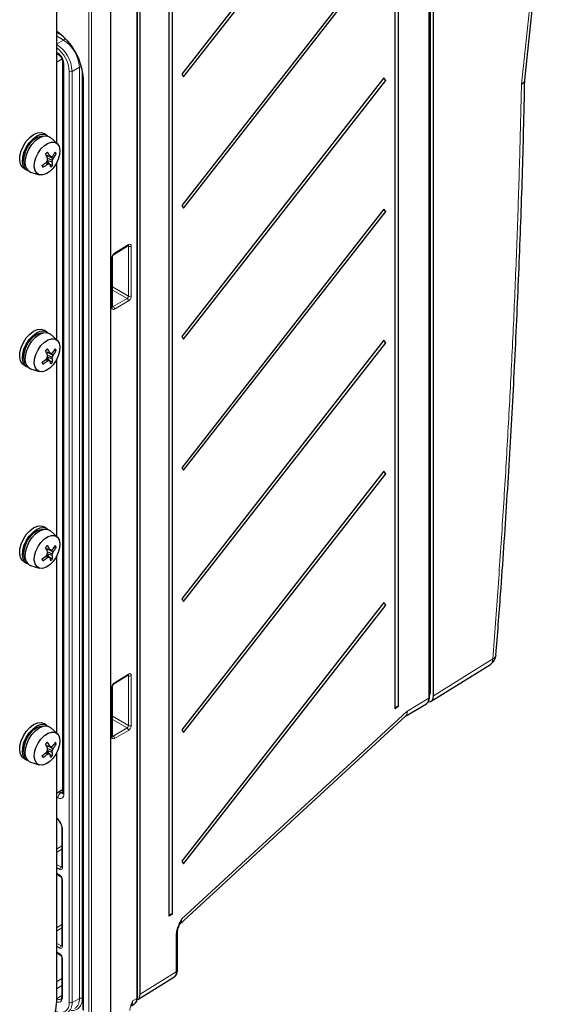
# Paper-space layout 'Blatt4' of a CAD drawing. Header units: millimetres. Extents: x 5 to 418, y 2 to 292.
# Tile 61 of 68: x 297 to 350, y 102 to 200. Entities that reach past the tile are written whole.
import ezdxf

# ---------------------------------------------------------------- set-up
doc = ezdxf.new("R2010")
doc.units = ezdxf.units.MM

psp = doc.layouts.new('Blatt4')

# ---------------------------------------------------------------- linework, layer by layer
at = {"color": 7, "linetype": 'Continuous', "lineweight": 25}
for p, q in [((347.794, 193.702), (350.439, 218.478)), ((338.281, 132.21), (338.281, 217.476)), ((338.396, 132.847), (338.396, 217.44)), ((338.673, 132.366), (338.673, 217.601)), ((335.207, 131.304), (335.207, 214.918)), ((334.84, 214.698), (334.84, 131.084)), ((333.743, 207), (313.567, 181.231)), ((313.747, 180.972), (333.923, 206.74)), ((309.148, 102.313), (309.148, 205.802)), ((309.414, 102.651), (309.414, 205.851)), ((306.449, 204.142), (306.449, 95.705)), ((321.719, 204.708), (313.567, 194.296)), ((313.747, 194.036), (321.899, 204.448)), ((312.283, 201.857), (312.283, 110.404)), ((312.65, 110.624), (312.65, 202.076)), ((301.075, 200.712), (301.075, 187.456)), ((301.075, 198.513), (301.191, 198.441)), ((301.075, 196.354), (301.3, 196.224)), ((301.629, 195.806), (301.075, 195.486)), ((301.685, 195.557), (301.685, 122.721)), ((313.567, 194.296), (313.747, 194.036)), ((303.7, 193.906), (303.701, 193.855)), ((303.701, 193.855), (303.701, 101.096)), ((333.743, 193.935), (313.567, 168.167)), ((313.747, 167.907), (333.923, 193.675)), ((333.923, 193.675), (333.743, 193.935)), ((300.095, 188.237), (299.812, 188.4)), ((301.143, 187.394), (300.481, 187.996)), ((300.893, 186.421), (301.047, 186.356)), ((300.035, 185.514), (300.199, 185.365)), ((300.048, 186.228), (300.418, 186.147)), ((300.068, 186.186), (300.524, 186.096)), ((300.122, 185.6), (300.326, 185.379)), ((300.142, 185.652), (300.416, 185.337)), ((300.165, 185.709), (300.644, 185.565)), ((300.189, 185.922), (300.669, 185.722)), ((300.34, 186.132), (300.73, 185.896)), ((301.075, 185.451), (301.075, 167.859)), ((297.813, 184.936), (298.095, 184.773)), ((298.497, 184.559), (299.349, 184.287)), ((300.418, 185.331), (300.688, 185.218)), ((313.567, 181.231), (313.747, 180.972)), ((333.743, 180.87), (313.567, 155.102)), ((313.747, 154.842), (333.923, 180.611)), ((333.923, 180.611), (333.743, 180.87)), ((306.825, 176.377), (308.215, 177.236)), ((306.647, 171.152), (306.647, 176.057)), ((300.095, 168.64), (299.812, 168.803)), ((301.143, 167.797), (300.481, 168.399)), ((313.567, 168.167), (313.747, 167.907)), ((333.743, 167.806), (313.567, 142.037)), ((333.923, 167.546), (333.743, 167.806)), ((300.893, 166.824), (301.047, 166.759)), ((313.747, 141.778), (333.923, 167.546)), ((300.035, 165.917), (300.199, 165.768)), ((300.048, 166.631), (300.418, 166.55)), ((300.068, 166.589), (300.524, 166.499)), ((300.122, 166.003), (300.326, 165.782)), ((300.142, 166.055), (300.416, 165.74)), ((300.165, 166.112), (300.644, 165.968)), ((300.189, 166.325), (300.669, 166.125)), ((300.34, 166.535), (300.73, 166.299)), ((301.075, 165.854), (301.075, 148.262)), ((297.813, 165.339), (298.095, 165.176)), ((298.497, 164.962), (299.349, 164.69)), ((300.418, 165.734), (300.688, 165.621)), ((313.567, 155.102), (313.747, 154.842)), ((333.743, 154.741), (313.567, 128.973)), ((313.747, 128.713), (333.923, 154.481)), ((333.923, 154.481), (333.743, 154.741)), ((300.095, 149.043), (299.812, 149.206)), ((301.143, 148.2), (300.481, 148.802)), ((300.893, 147.227), (301.047, 147.162)), ((300.035, 146.32), (300.199, 146.171)), ((300.048, 147.034), (300.418, 146.953)), ((300.068, 146.992), (300.524, 146.902)), ((300.122, 146.406), (300.326, 146.185)), ((300.142, 146.458), (300.416, 146.143)), ((300.165, 146.515), (300.644, 146.371)), ((300.189, 146.728), (300.669, 146.528)), ((300.34, 146.938), (300.73, 146.702)), ((301.075, 146.257), (301.075, 128.665)), ((297.813, 145.742), (298.095, 145.579)), ((298.497, 145.365), (299.349, 145.093)), ((300.418, 146.137), (300.688, 146.024)), ((313.567, 142.037), (313.747, 141.778)), ((333.743, 141.676), (313.567, 115.908)), ((313.747, 115.648), (333.923, 141.417)), ((333.923, 141.417), (333.743, 141.676)), ((338.436, 131.823), (344.357, 135.505)), ((306.825, 133.59), (308.215, 134.449)), ((306.647, 128.365), (306.647, 133.27)), ((335.9, 130.338), (337.981, 131.583)), ((335.207, 131.304), (334.84, 131.084)), ((300.095, 129.446), (299.812, 129.609)), ((313.347, 109.588), (335.901, 130.339)), ((301.143, 128.603), (300.481, 129.205)), ((313.567, 128.973), (313.747, 128.713)), ((300.893, 127.63), (301.047, 127.565)), ((300.035, 126.723), (300.199, 126.574)), ((300.048, 127.437), (300.418, 127.356)), ((300.068, 127.395), (300.524, 127.305)), ((300.122, 126.809), (300.326, 126.588)), ((300.142, 126.861), (300.416, 126.546)), ((300.165, 126.918), (300.644, 126.774)), ((300.189, 127.131), (300.669, 126.931)), ((300.34, 127.341), (300.73, 127.105)), ((301.075, 126.66), (301.075, 101.778)), ((297.813, 126.145), (298.095, 125.982)), ((298.497, 125.768), (299.349, 125.496)), ((300.418, 126.54), (300.688, 126.427)), ((301.685, 123.003), (301.075, 122.651)), ((301.619, 119.118), (301.619, 115.32)), ((313.567, 115.908), (313.747, 115.648)), ((301.075, 114.624), (301.437, 114.415)), ((301.619, 114.099), (301.619, 107.481)), ((312.65, 110.624), (312.283, 110.404)), ((313.143, 105.049), (313.143, 108.825)), ((301.075, 106.785), (301.437, 106.577)), ((301.619, 106.26), (301.619, 102.461)), ((309.176, 102.108), (312.794, 104.347)), ((308.531, 101.49), (308.855, 101.69))]:
    psp.add_line(p, q, dxfattribs=at)
at = {"color": 7, "linetype": 'Continuous', "lineweight": 18}
for p, q in [((338.225, 132.129), (338.225, 217.396)), ((309.092, 102.233), (309.092, 205.722)), ((304.296, 94.662), (304.296, 203.099)), ((304.576, 203.098), (304.576, 94.661)), ((301.178, 198.515), (301.075, 198.582)), ((301.763, 198.046), (301.075, 198.443)), ((301.785, 197.71), (301.075, 198.119)), ((301.075, 197.286), (301.785, 197.71)), ((301.075, 196.489), (301.217, 196.407)), ((301.802, 195.393), (301.802, 122.558)), ((302.351, 101.828), (302.351, 194.587)), ((302.631, 194.585), (303.355, 194.989)), ((302.631, 101.826), (302.631, 194.585)), ((303.355, 102.23), (303.355, 194.989)), ((303.636, 102.229), (303.636, 194.802)), ((303.76, 193.773), (303.759, 193.846)), ((303.76, 101.014), (303.76, 193.773)), ((306.864, 176.467), (308.253, 177.326)), ((308.251, 177.167), (308.174, 177.211)), ((308.251, 172.205), (308.251, 177.167)), ((308.536, 177.168), (308.536, 172.206)), ((306.591, 171.072), (306.591, 175.977)), ((306.647, 173.131), (308.251, 172.205)), ((308.112, 171.956), (306.647, 172.801)), ((306.722, 171.154), (308.112, 171.956)), ((308.253, 171.711), (306.864, 170.909)), ((306.647, 171.197), (306.722, 171.154)), ((338.673, 132.366), (344.589, 136.045)), ((306.864, 133.68), (308.253, 134.539)), ((308.251, 134.38), (308.174, 134.424)), ((308.251, 129.418), (308.251, 134.38)), ((308.536, 134.382), (308.536, 129.42)), ((306.591, 128.285), (306.591, 133.19)), ((338.281, 132.78), (338.396, 132.847)), ((336.041, 130.823), (338.225, 132.129)), ((313.576, 110.154), (336.041, 130.823)), ((306.647, 130.344), (308.251, 129.418)), ((308.112, 129.169), (306.647, 130.015)), ((306.722, 128.367), (308.112, 129.169)), ((308.253, 128.924), (306.864, 128.122)), ((306.647, 128.41), (306.722, 128.367)), ((301.333, 122.8), (301.495, 122.707)), ((301.495, 122.707), (301.685, 122.821)), ((301.217, 122.22), (301.075, 122.301)), ((301.678, 119.037), (301.678, 115.238)), ((301.075, 117.098), (301.619, 117.412)), ((301.619, 117.086), (301.075, 116.772)), ((301.075, 115.583), (301.534, 115.318)), ((301.395, 115.075), (301.075, 115.259)), ((301.534, 115.318), (301.619, 115.371)), ((301.075, 114.692), (301.395, 114.507)), ((301.678, 114.017), (301.678, 107.399)), ((301.075, 109.259), (301.619, 109.574)), ((301.619, 109.247), (301.075, 108.933)), ((313.03, 104.889), (313.03, 108.665)), ((301.075, 107.744), (301.534, 107.479)), ((301.395, 107.236), (301.075, 107.42)), ((301.534, 107.479), (301.619, 107.532)), ((301.075, 106.853), (301.395, 106.668)), ((301.678, 106.178), (301.678, 102.379)), ((301.619, 104.193), (301.075, 103.89)), ((309.414, 102.651), (313.03, 104.889)), ((301.619, 103.517), (301.075, 103.191)), ((301.619, 102.52), (301.075, 102.195)), ((302.631, 101.826), (303.355, 102.23)), ((308.67, 101.972), (309.092, 102.233))]:
    psp.add_line(p, q, dxfattribs=at)
at = {"color": 7, "linetype": 'Continuous', "lineweight": 18, "flags": 128}
for points in [[(347.464, 193.313), (348.791, 205.747), (350.108, 218.081)], [(301.678, 102.379), (301.664, 102.22), (301.621, 102.083), (301.553, 101.974), (301.46, 101.898), (301.347, 101.856), (301.219, 101.851), (301.079, 101.882), (301.075, 101.884)]]:
    psp.add_lwpolyline(points, dxfattribs=at)
at = {"color": 7, "linetype": 'Continuous', "lineweight": 25, "flags": 128}
for points in [[(297.485, 185.339), (297.403, 185.727), (297.425, 186.183), (297.55, 186.676), (297.769, 187.169), (298.066, 187.624), (298.417, 188.008), (298.798, 188.293), (299.181, 188.457), (299.535, 188.489), (299.812, 188.4)], [(297.768, 185.176), (297.686, 185.563), (297.708, 186.02), (297.833, 186.513), (298.052, 187.005), (298.349, 187.46), (298.7, 187.845), (299.081, 188.13), (299.463, 188.294), (299.818, 188.326), (300.119, 188.222), (300.221, 188.144)], [(298.003, 185.119), (297.9, 185.309), (297.825, 185.675), (297.853, 186.108), (297.982, 186.573), (298.2, 187.033), (298.492, 187.45), (298.832, 187.791), (299.193, 188.027), (299.547, 188.14), (299.749, 188.143)], [(298.036, 185.021), (297.954, 185.408), (297.977, 185.865), (298.102, 186.358), (298.321, 186.85), (298.617, 187.305), (298.969, 187.69), (299.35, 187.975), (299.732, 188.139), (300.087, 188.171), (300.388, 188.067), (300.481, 187.996)], [(298.933, 184.704), (298.858, 185.072), (298.886, 185.507), (299.015, 185.974), (299.234, 186.436), (299.527, 186.855), (299.869, 187.197), (300.232, 187.434), (300.587, 187.548), (300.905, 187.528), (301.161, 187.377), (301.334, 187.107), (301.409, 186.739), (301.381, 186.304), (301.252, 185.837), (301.032, 185.375), (300.74, 184.956), (300.398, 184.614), (300.035, 184.377), (299.68, 184.263), (299.362, 184.283), (299.106, 184.434), (298.933, 184.704)], [(297.813, 184.936), (297.665, 185.051), (297.485, 185.339)], [(297.485, 165.742), (297.403, 166.13), (297.425, 166.586), (297.55, 167.079), (297.769, 167.572), (298.066, 168.027), (298.417, 168.411), (298.798, 168.696), (299.181, 168.86), (299.535, 168.892), (299.812, 168.803)], [(297.768, 165.579), (297.686, 165.966), (297.708, 166.423), (297.833, 166.916), (298.052, 167.408), (298.349, 167.864), (298.7, 168.248), (299.081, 168.533), (299.463, 168.697), (299.818, 168.729), (300.119, 168.625), (300.221, 168.547)], [(298.003, 165.522), (297.9, 165.712), (297.825, 166.078), (297.853, 166.511), (297.982, 166.976), (298.2, 167.436), (298.492, 167.853), (298.832, 168.194), (299.193, 168.43), (299.547, 168.543), (299.749, 168.546)], [(298.036, 165.424), (297.954, 165.811), (297.977, 166.268), (298.102, 166.761), (298.321, 167.253), (298.617, 167.708), (298.969, 168.093), (299.35, 168.378), (299.732, 168.542), (300.087, 168.574), (300.388, 168.47), (300.481, 168.399)], [(298.933, 165.107), (298.858, 165.475), (298.886, 165.91), (299.015, 166.378), (299.234, 166.839), (299.527, 167.258), (299.869, 167.6), (300.232, 167.837), (300.587, 167.951), (300.905, 167.931), (301.161, 167.78), (301.334, 167.51), (301.409, 167.142), (301.381, 166.707), (301.252, 166.24), (301.032, 165.778), (300.74, 165.359), (300.398, 165.017), (300.035, 164.78), (299.68, 164.666), (299.362, 164.686), (299.106, 164.837), (298.933, 165.107)], [(297.813, 165.339), (297.665, 165.454), (297.485, 165.742)], [(297.485, 146.145), (297.403, 146.533), (297.425, 146.989), (297.55, 147.482), (297.769, 147.975), (298.066, 148.43), (298.417, 148.814), (298.798, 149.099), (299.181, 149.263), (299.535, 149.295), (299.812, 149.206)], [(297.768, 145.982), (297.686, 146.369), (297.708, 146.826), (297.833, 147.319), (298.052, 147.811), (298.349, 148.267), (298.7, 148.651), (299.081, 148.936), (299.463, 149.1), (299.818, 149.132), (300.119, 149.028), (300.221, 148.95)], [(298.003, 145.926), (297.9, 146.115), (297.825, 146.481), (297.853, 146.914), (297.982, 147.379), (298.2, 147.839), (298.492, 148.256), (298.832, 148.597), (299.193, 148.833), (299.547, 148.946), (299.749, 148.949)], [(298.036, 145.827), (297.954, 146.214), (297.977, 146.671), (298.102, 147.164), (298.321, 147.656), (298.617, 148.111), (298.969, 148.496), (299.35, 148.781), (299.732, 148.945), (300.087, 148.977), (300.388, 148.873), (300.481, 148.802)], [(298.933, 145.51), (298.858, 145.878), (298.886, 146.313), (299.015, 146.781), (299.234, 147.242), (299.527, 147.661), (299.869, 148.003), (300.232, 148.24), (300.587, 148.354), (300.905, 148.334), (301.161, 148.183), (301.334, 147.913), (301.409, 147.545), (301.381, 147.11), (301.252, 146.643), (301.032, 146.181), (300.74, 145.762), (300.398, 145.42), (300.035, 145.183), (299.68, 145.069), (299.362, 145.089), (299.106, 145.24), (298.933, 145.51)], [(297.813, 145.742), (297.665, 145.857), (297.485, 146.145)], [(297.485, 126.548), (297.403, 126.936), (297.425, 127.393), (297.55, 127.885), (297.769, 128.378), (298.066, 128.833), (298.417, 129.217), (298.798, 129.502), (299.181, 129.666), (299.535, 129.698), (299.812, 129.609)], [(297.768, 126.385), (297.686, 126.772), (297.708, 127.229), (297.833, 127.722), (298.052, 128.214), (298.349, 128.67), (298.7, 129.054), (299.081, 129.339), (299.463, 129.503), (299.818, 129.535), (300.119, 129.431), (300.221, 129.353)], [(298.003, 126.329), (297.9, 126.518), (297.825, 126.884), (297.853, 127.317), (297.982, 127.782), (298.2, 128.242), (298.492, 128.659), (298.832, 129), (299.193, 129.236), (299.547, 129.349), (299.749, 129.352)], [(298.036, 126.23), (297.954, 126.617), (297.977, 127.074), (298.102, 127.567), (298.321, 128.059), (298.617, 128.514), (298.969, 128.899), (299.35, 129.184), (299.732, 129.348), (300.087, 129.38), (300.388, 129.276), (300.481, 129.205)], [(298.933, 125.913), (298.858, 126.281), (298.886, 126.716), (299.015, 127.184), (299.234, 127.645), (299.527, 128.064), (299.869, 128.406), (300.232, 128.643), (300.587, 128.757), (300.905, 128.737), (301.161, 128.586), (301.334, 128.316), (301.409, 127.948), (301.381, 127.513), (301.252, 127.046), (301.032, 126.584), (300.74, 126.165), (300.398, 125.823), (300.035, 125.586), (299.68, 125.472), (299.362, 125.492), (299.106, 125.643), (298.933, 125.913)], [(297.813, 126.145), (297.665, 126.26), (297.485, 126.548)], [(301.685, 122.721), (301.685, 122.719), (301.685, 122.713)]]:
    psp.add_lwpolyline(points, dxfattribs=at)
at = {"color": 7, "linetype": 'Continuous', "lineweight": 25}
for centre, radius, start, end in [((297.548, 193.46), 6.223, 3.55438, 54.31915), ((334.22, 194.107), 0.524, 200.96265, 235.49902), ((295.939, 190.589), 5.853, 313.72425, 316.31598), ((297.116, 184.383), 3.744, 28.10335, 35.30173), ((297.094, 189.22), 4.718, 318.81322, 325.35615), ((298.664, 185.535), 2.52, 19.02792, 23.46366), ((295.843, 190.442), 6.47, 306.01461, 311.31479), ((290.163, 181.5), 10.957, 23.78029, 26.32525), ((294.64, 187.817), 5.913, 337.79008, 339.55771), ((294.322, 186.162), 5.873, 355.99239, 357.61956), ((297.105, 179.108), 7.78, 63.92895, 64.79646), ((299.687, 192.324), 6.285, 277.66075, 278.77451), ((297.57, 186.138), 3.127, 349.43984, 352.36017), ((299.143, 185.201), 1.544, 0.62376, 13.62264), ((296.883, 187.136), 4.042, 339.53238, 342.13519), ((298.048, 188.082), 3.459, 320.81374, 330.08404), ((298.455, 185.401), 0.723, 198.12825, 252.60766), ((298.724, 185.246), 0.724, 198.14298, 251.66982), ((293.485, 182.708), 6.65, 20.40549, 22.08609), ((297.651, 188.478), 4.023, 300.91929, 309.30066), ((299.976, 187.978), 2.622, 274.87956, 277.67065), ((301.776, 188.393), 3.345, 244.315, 246.01918), ((297.537, 184.379), 3.034, 12.4042, 18.40039), ((297.886, 187.831), 3.831, 313.04028, 316.99994), ((334.22, 181.042), 0.524, 200.96265, 235.49902), ((334.22, 167.978), 0.524, 200.96265, 235.49902), ((295.939, 170.992), 5.853, 313.72425, 316.31598), ((290.163, 161.903), 10.957, 23.78029, 26.32525), ((297.116, 164.786), 3.744, 28.10335, 35.30173), ((297.094, 169.623), 4.718, 318.81322, 325.35615), ((298.664, 165.938), 2.52, 19.02792, 23.46366), ((295.843, 170.845), 6.47, 306.01461, 311.31479), ((294.64, 168.22), 5.913, 337.79008, 339.55771), ((294.322, 166.565), 5.873, 355.99239, 357.61956), ((299.976, 168.381), 2.622, 274.87956, 277.67065), ((301.776, 168.796), 3.345, 244.315, 246.01918), ((297.105, 159.511), 7.78, 63.92895, 64.79646), ((299.687, 172.727), 6.285, 277.66075, 278.77451), ((297.57, 166.541), 3.127, 349.43984, 352.36017), ((299.143, 165.604), 1.544, 0.62376, 13.62264), ((296.883, 167.539), 4.042, 339.53238, 342.13519), ((298.048, 168.485), 3.459, 320.81374, 330.08404), ((298.455, 165.804), 0.723, 198.12825, 252.60766), ((298.724, 165.649), 0.724, 198.14298, 251.66982), ((293.485, 163.111), 6.65, 20.40549, 22.08609), ((297.651, 168.881), 4.023, 300.91929, 309.30066), ((297.537, 164.782), 3.034, 12.4042, 18.40039), ((297.886, 168.234), 3.831, 313.04028, 316.99994), ((334.22, 154.913), 0.524, 200.96265, 235.49902), ((295.939, 151.395), 5.853, 313.72425, 316.31598), ((290.163, 142.306), 10.957, 23.78029, 26.32525), ((297.116, 145.189), 3.744, 28.10335, 35.30173), ((297.094, 150.026), 4.718, 318.81322, 325.35615), ((298.048, 148.888), 3.459, 320.81374, 330.08404), ((298.664, 146.341), 2.52, 19.02792, 23.46366), ((295.843, 151.248), 6.47, 306.01461, 311.31479), ((297.651, 149.284), 4.023, 300.91929, 309.30066), ((294.64, 148.623), 5.913, 337.79008, 339.55771), ((294.322, 146.969), 5.873, 355.99239, 357.61956), ((299.976, 148.784), 2.622, 274.87956, 277.67065), ((301.776, 149.199), 3.345, 244.315, 246.01918), ((297.105, 139.914), 7.78, 63.92895, 64.79646), ((299.687, 153.13), 6.285, 277.66075, 278.77451), ((297.57, 146.944), 3.127, 349.43984, 352.36017), ((299.143, 146.007), 1.544, 0.62376, 13.62264), ((296.883, 147.942), 4.042, 339.53238, 342.13519), ((298.455, 146.207), 0.723, 198.12825, 252.60766), ((298.724, 146.052), 0.724, 198.14298, 251.66982), ((293.485, 143.514), 6.65, 20.40549, 22.08609), ((297.537, 145.185), 3.034, 12.4042, 18.40039), ((297.886, 148.637), 3.831, 313.04028, 316.99994), ((334.22, 141.848), 0.524, 200.96265, 235.49902), ((343.724, 136.524), 1.2, 301.87721, 355.5181), ((337.676, 132.813), 0.721, 326.99473, 2.70669), ((338.182, 132.219), 0.099, 295.40964, 354.64502), ((335.164, 130.959), 0.348, 82.88227, 158.89699), ((295.939, 131.798), 5.853, 313.72425, 316.31598), ((290.163, 122.709), 10.957, 23.78029, 26.32525), ((297.116, 125.592), 3.744, 28.10335, 35.30173), ((297.094, 130.429), 4.718, 318.81322, 325.35615), ((298.048, 129.291), 3.459, 320.81374, 330.08404), ((298.664, 126.744), 2.52, 19.02792, 23.46366), ((295.843, 131.651), 6.47, 306.01461, 311.31479), ((297.651, 129.687), 4.023, 300.91929, 309.30066), ((294.64, 129.026), 5.913, 337.79008, 339.55771), ((294.322, 127.372), 5.873, 355.99239, 357.61956), ((299.976, 129.187), 2.622, 274.87956, 277.67065), ((301.776, 129.602), 3.345, 244.315, 246.01918), ((297.537, 125.588), 3.034, 12.4042, 18.40039), ((297.105, 120.317), 7.78, 63.92895, 64.79646), ((299.687, 133.533), 6.285, 277.66075, 278.77451), ((297.57, 127.347), 3.127, 349.43984, 352.36017), ((299.143, 126.41), 1.544, 0.62376, 13.62264), ((296.883, 128.345), 4.042, 339.53238, 342.13519), ((298.455, 126.61), 0.723, 198.12825, 252.60766), ((298.724, 126.456), 0.724, 198.14298, 251.66982), ((293.485, 123.917), 6.65, 20.40549, 22.08609), ((297.886, 129.04), 3.831, 313.04028, 316.99994), ((312.607, 110.279), 0.348, 82.88227, 158.89699), ((294.942, 102.061), 6.14, 320.22793, 357.36071)]:
    psp.add_arc(centre, radius, start, end, dxfattribs=at)
at = {"color": 7, "linetype": 'Continuous', "lineweight": 18}
for centre, radius, start, end in [((299.248, 194.432), 3.386, 2.60548, 57.39452), ((301.609, 197.973), 0.316, 303.69406, 346.17325), ((299.946, 194.834), 3.413, 2.60548, 57.39452), ((299.24, 194.435), 3.114, 2.79804, 53.89219), ((301.419, 196.388), 0.203, 174.53056, 233.212), ((300.531, 195.336), 1.272, 2.60548, 57.39452), ((301.886, 195.578), 0.203, 186.67077, 245.48434), ((302.492, 194.861), 0.308, 242.65648, 296.76622), ((303.496, 194.706), 0.316, 73.84697, 116.30126), ((303.8, 193.864), 0.0988, 185.27151, 246.22389), ((308.155, 177.315), 0.0988, 307.03295, 6.40148), ((308.392, 177.439), 0.307, 242.55881, 298.01848), ((306.548, 176.067), 0.0994, 295.44597, 353.95638), ((306.766, 176.456), 0.0988, 306.92491, 6.4107), ((307.955, 171.702), 0.298, 1.72152, 58.27848), ((308.392, 172.477), 0.307, 242.55881, 298.01848), ((306.548, 171.161), 0.099, 295.38794, 354.63803), ((306.565, 170.9), 0.298, 1.72152, 58.27848), ((344.415, 136.529), 0.515, 289.76097, 348.40255), ((343.999, 135.979), 0.594, 307.1014, 6.35499), ((308.155, 134.528), 0.0988, 307.03295, 6.40148), ((306.766, 133.669), 0.0985, 306.41766, 6.45379), ((308.392, 134.652), 0.307, 242.55881, 298.01848), ((306.548, 133.279), 0.0987, 295.32922, 355.33436), ((307.955, 128.915), 0.298, 1.72152, 58.27848), ((308.392, 129.69), 0.307, 242.55881, 298.01848), ((306.548, 128.375), 0.099, 295.38794, 354.63803), ((306.565, 128.113), 0.298, 1.72152, 58.27848), ((301.832, 122.191), 0.616, 123.22971, 177.34769), ((301.624, 122.893), 0.226, 235.18435, 285.5675), ((301.888, 122.744), 0.205, 188.54137, 245.31875), ((301.445, 122.5), 0.362, 230.79671, 9.21404), ((300.032, 118.952), 1.648, 2.93254, 50.72926), ((301.72, 119.129), 0.101, 186.49576, 245.49964), ((301.703, 115.06), 0.308, 123.22971, 177.34769), ((301.718, 115.328), 0.0988, 185.07867, 246.24147), ((301.491, 114.495), 0.0961, 172.8258, 235.75588), ((301.715, 114.106), 0.0962, 184.36955, 247.16674), ((312.946, 108.843), 0.198, 295.37683, 355.03361), ((301.703, 107.222), 0.308, 123.22971, 177.34769), ((301.715, 107.488), 0.0961, 184.12934, 247.1908), ((301.491, 106.656), 0.0961, 172.8258, 235.75588), ((301.715, 106.267), 0.0962, 184.36955, 247.16674), ((312.946, 105.068), 0.198, 295.40964, 354.64502), ((301.319, 102.514), 0.404, 232.50864, 298.37832), ((301.715, 102.468), 0.0961, 184.12934, 247.1908), ((302.613, 102.052), 1.038, 265.8777, 9.79342), ((302.273, 102.109), 1.089, 303.96781, 6.39374), ((303.494, 101.955), 0.308, 62.65648, 116.76622), ((309.049, 102.322), 0.099, 295.38794, 354.63803), ((301.497, 101.682), 0.866, 234.79152, 9.69975), ((301.558, 101.706), 1.079, 303.75973, 6.41244), ((302.492, 102.102), 0.308, 242.65648, 296.76622)]:
    psp.add_arc(centre, radius, start, end, dxfattribs=at)
for centre, major_axis, ratio, start_param, end_param in [((308.114, 177.082), (0.095, 0.176), 0.556897, 5.481434, 6.257706), ((308.258, 177.002), (0.195, 0.349), 0.567218, 5.489279, 7.077528), ((306.869, 176.143), (0.195, 0.349), 0.567218, 0.794343, 2.347686), ((308.114, 172.12), (0.095, 0.176), 0.556897, 3.893185, 5.481434), ((308.258, 172.04), (0.195, 0.349), 0.567218, 3.901029, 5.489279), ((306.869, 171.238), (0.195, 0.349), 0.567218, 2.347686, 3.901029), ((306.725, 171.318), (0.095, 0.176), 0.556897, 3.117256, 3.893185), ((308.114, 134.296), (0.095, 0.176), 0.556897, 5.481434, 6.257706), ((308.258, 134.215), (0.195, 0.349), 0.567218, 5.489279, 7.077528), ((306.869, 133.356), (0.195, 0.349), 0.567218, 0.794343, 2.347686), ((335.178, 131.304), (-0.751, 0.946), 0.477741, 3.074506, 3.854951), ((335.178, 131.304), (-0.684, 0.996), 0.53414, 3.217807, 3.890374), ((308.114, 129.334), (0.095, 0.176), 0.556897, 3.893185, 5.481434), ((308.258, 129.254), (0.195, 0.349), 0.567218, 3.901029, 5.489279), ((306.869, 128.451), (0.195, 0.349), 0.567218, 2.347686, 3.901029), ((306.725, 128.532), (0.095, 0.176), 0.556897, 3.117256, 3.893185), ((301.395, 115.401), (-0.2, 0.347), 0.577206, 2.356428, 3.92692), ((301.537, 115.483), (-0.095, 0.176), 0.576503, 2.373814, 3.17003), ((301.395, 114.18), (-0.2, 0.346), 0.577557, 3.927224, 5.497716), ((312.732, 110.653), (-0.469, 1.158), 0.608875, 3.366244, 4.038811), ((301.395, 107.562), (-0.2, 0.347), 0.577206, 2.356428, 3.92692), ((301.537, 107.644), (-0.095, 0.176), 0.576503, 2.373814, 3.17003), ((301.395, 106.342), (-0.2, 0.346), 0.577557, 3.927224, 5.497716), ((312.177, 105.376), (-0.611, 1.033), 0.577354, 3.153354, 3.921037), ((307.824, 102.463), (-0.595, 1.043), 0.577137, 3.237715, 3.929825)]:
    psp.add_ellipse(centre, major_axis=major_axis, ratio=ratio, start_param=start_param, end_param=end_param, dxfattribs=at)
at = {"color": 7, "linetype": 'Continuous', "lineweight": 25}
for centre, major_axis, ratio, start_param, end_param in [((337.373, 132.618), (-0.603, 1.038), 0.579094, 3.149064, 3.925472), ((337.825, 132.856), (-0.6, 1.04), 0.577176, 2.779512, 3.926839), ((308.241, 102.721), (-0.605, 1.036), 0.577255, 3.156135, 3.924013), ((308.565, 103.141), (-0.6, 1.04), 0.577202, 3.159227, 3.92691)]:
    psp.add_ellipse(centre, major_axis=major_axis, ratio=ratio, start_param=start_param, end_param=end_param, dxfattribs=at)
for points, knots in [([(301.3, 196.224), (301.321, 196.211), (301.368, 196.18), (301.461, 196.09), (301.557, 195.959), (301.635, 195.805), (301.679, 195.657), (301.683, 195.588), (301.685, 195.557)], [0, 0, 0, 0, 0.126625, 0.289551, 0.468264, 0.657184, 0.845913, 1, 1, 1, 1]), ([(344.911, 136.426), (345.071, 138.456), (345.475, 143.611), (346.026, 151.844), (346.576, 161.133), (347.036, 170.381), (347.406, 179.579), (347.659, 187.362), (347.754, 192.059), (347.788, 193.726)], [0, 0, 0, 0, 0.104679, 0.265834, 0.42714, 0.588583, 0.749999, 0.911242, 1, 1, 1, 1]), ([(347.464, 193.313), (347.467, 193.315), (347.499, 193.331), (347.572, 193.374), (347.668, 193.45), (347.744, 193.545), (347.786, 193.631), (347.79, 193.684), (347.791, 193.702)], [0, 0, 0, 0, 0.01569, 0.166522, 0.401718, 0.643717, 0.878577, 1, 1, 1, 1]), ([(308.215, 177.236), (308.224, 177.241), (308.241, 177.249), (308.24, 177.249), (308.24, 177.248)], [0, 0, 0, 0, 0.582237, 1, 1, 1, 1]), ([(306.647, 176.057), (306.648, 176.072), (306.649, 176.102), (306.668, 176.168), (306.7, 176.239), (306.745, 176.305), (306.791, 176.353), (306.814, 176.369), (306.825, 176.377)], [0, 0, 0, 0, 0.156365, 0.321226, 0.502305, 0.692401, 0.861258, 1, 1, 1, 1]), ([(306.65, 171.123), (306.65, 171.124), (306.649, 171.125), (306.647, 171.144), (306.647, 171.152)], [0, 0, 0, 0, 0.54381, 1, 1, 1, 1]), ([(308.215, 134.449), (308.224, 134.454), (308.241, 134.462), (308.24, 134.462), (308.24, 134.462)], [0, 0, 0, 0, 0.582237, 1, 1, 1, 1]), ([(306.647, 133.27), (306.648, 133.285), (306.649, 133.316), (306.668, 133.381), (306.7, 133.453), (306.745, 133.518), (306.791, 133.566), (306.814, 133.583), (306.825, 133.59)], [0, 0, 0, 0, 0.156365, 0.321226, 0.502305, 0.692401, 0.861258, 1, 1, 1, 1]), ([(338.018, 131.625), (338.064, 131.66), (338.18, 131.746), (338.263, 131.959), (338.275, 132.132), (338.281, 132.21)], [0, 0, 0, 0, 0.272558, 0.672871, 1, 1, 1, 1]), ([(306.65, 128.336), (306.65, 128.337), (306.649, 128.338), (306.647, 128.357), (306.647, 128.365)], [0, 0, 0, 0, 0.54381, 1, 1, 1, 1]), ([(301.685, 122.721), (301.684, 122.701), (301.681, 122.66), (301.678, 122.658), (301.677, 122.657)], [0, 0, 0, 0, 0.490241, 1, 1, 1, 1]), ([(301.075, 120.166), (301.078, 120.164), (301.149, 120.116), (301.292, 119.965), (301.469, 119.7), (301.586, 119.409), (301.618, 119.215), (301.619, 119.129), (301.619, 119.118)], [0, 0, 0, 0, 0.0105224, 0.2451394, 0.4901717, 0.7389269, 0.9669526, 1, 1, 1, 1]), ([(301.619, 115.32), (301.619, 115.309), (301.617, 115.291), (301.617, 115.292), (301.617, 115.292)], [0, 0, 0, 0, 0.588062, 1, 1, 1, 1]), ([(301.437, 114.415), (301.449, 114.407), (301.474, 114.391), (301.521, 114.343), (301.565, 114.279), (301.6, 114.205), (301.617, 114.14), (301.619, 114.111), (301.619, 114.099)], [0, 0, 0, 0, 0.154844, 0.318027, 0.496627, 0.684093, 0.869736, 1, 1, 1, 1]), ([(313.143, 108.826), (313.143, 108.828), (313.14, 108.87), (313.158, 109.008), (313.222, 109.252), (313.312, 109.482), (313.385, 109.625), (313.402, 109.659)], [0, 0, 0, 0, 0.014683, 0.226908, 0.499874, 0.880645, 1, 1, 1, 1]), ([(301.619, 107.481), (301.619, 107.47), (301.617, 107.452), (301.617, 107.453), (301.617, 107.453)], [0, 0, 0, 0, 0.588062, 1, 1, 1, 1]), ([(301.437, 106.577), (301.449, 106.569), (301.474, 106.552), (301.521, 106.504), (301.565, 106.44), (301.6, 106.367), (301.617, 106.301), (301.619, 106.272), (301.619, 106.26)], [0, 0, 0, 0, 0.154844, 0.318027, 0.496627, 0.684093, 0.869736, 1, 1, 1, 1]), ([(312.8, 104.368), (312.856, 104.405), (312.99, 104.493), (313.115, 104.739), (313.133, 104.941), (313.143, 105.049)], [0, 0, 0, 0, 0.253343, 0.600365, 1, 1, 1, 1]), ([(301.619, 102.461), (301.618, 102.422), (301.612, 102.313), (301.566, 102.201), (301.524, 102.174), (301.505, 102.163)], [0, 0, 0, 0, 0.2391, 0.669267, 1, 1, 1, 1]), ([(308.889, 101.731), (308.934, 101.765), (309.048, 101.85), (309.131, 102.062), (309.143, 102.235), (309.148, 102.313)], [0, 0, 0, 0, 0.266986, 0.670382, 1, 1, 1, 1])]:
    psp.add_open_spline(points, degree=3, knots=knots, dxfattribs=at)
at = {"color": 7, "linetype": 'Continuous', "lineweight": 18}
for points, knots in [([(344.589, 136.045), (344.771, 138.423), (345.135, 143.181), (345.616, 150.285), (346.049, 157.367), (346.436, 164.503), (346.774, 171.69), (347.061, 178.929), (347.297, 186.14), (347.408, 190.922), (347.464, 193.313)], [0, 0, 0, 0, 0.122866, 0.245742, 0.368647, 0.491561, 0.618644, 0.745738, 0.872864, 1, 1, 1, 1]), ([(313.03, 108.665), (313.041, 108.782), (313.067, 109.069), (313.254, 109.536), (313.443, 109.906), (313.548, 110.102), (313.576, 110.153), (313.576, 110.154)], [0, 0, 0, 0, 0.2440658, 0.5992824, 0.8954389, 0.9976934, 1, 1, 1, 1]), ([(313.576, 110.154), (313.576, 110.152), (313.569, 110.123), (313.554, 110.066), (313.532, 109.992), (313.499, 109.891), (313.457, 109.784), (313.418, 109.696), (313.4, 109.661), (313.399, 109.66)], [0, 0, 0, 0, 0.008001, 0.16749, 0.327254, 0.437465, 0.768852, 0.99182, 1, 1, 1, 1]), ([(308.397, 101.014), (308.397, 101.087), (308.407, 101.164), (308.439, 101.323), (308.461, 101.404), (308.513, 101.566), (308.542, 101.648), (308.604, 101.81), (308.637, 101.891), (308.67, 101.972)], [0, 0, 0, 0, 0.25, 0.25, 0.5, 0.5, 0.75, 0.75, 1, 1, 1, 1]), ([(308.579, 101.638), (308.579, 101.64), (308.609, 101.715), (308.638, 101.825), (308.663, 101.936), (308.669, 101.965), (308.67, 101.97), (308.67, 101.972)], [0, 0, 0, 0, 0.018843, 0.749293, 0.953472, 0.988684, 1, 1, 1, 1])]:
    psp.add_open_spline(points, degree=3, knots=knots, dxfattribs=at)

doc.saveas('drawing.dxf')
